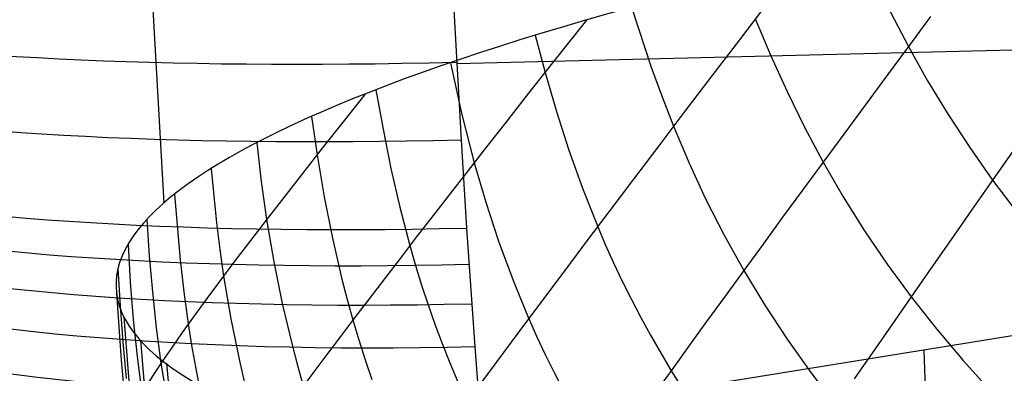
# Model space of a CAD drawing. Extents: x -274 to 274, y -220 to 276.
# Tile 106 of 164: x 248.382 to 250.189, y 10.677 to 11.325. Entities that reach past the tile are written whole.
import ezdxf

# ---------------------------------------------------------------- set-up
doc = ezdxf.new("R2010")
doc.units = 0
doc.layers.add('PREDEFINITO', color=7, linetype='CONTINUOUS')

msp = doc.modelspace()

# ---------------------------------------------------------------- linework, layer by layer
at = {"layer": 'PREDEFINITO'}
for p, q in [((248.41, 15.0654, 688.3985), (248.6464, 10.9887, 688.9328)), ((249.1605, 11.6553, 696.2736), (249.1916, 11.1046, 696.3558)), ((249.1831, 11.2449, 696.333), (264.829, 11.6302, 693.0063)), ((249.5041, 11.3482, 691.3144), (249.5406, 11.2383, 691.3785)), ((249.9668, 11.3645, 692.008), (250.0125, 11.2762, 692.0688)), ((250.053, 11.3313, 692.1203), (250.0125, 11.2762, 692.0688)), ((249.7318, 11.3261, 691.6791), (249.7599, 11.2594, 691.7215)), ((249.3278, 11.2968, 690.9951), (249.3461, 11.2286, 691.0314)), ((250.0125, 11.2762, 692.0688), (249.9725, 11.2219, 692.0157)), ((250.0125, 11.2762, 692.0688), (250.0478, 11.2135, 692.1121)), ((249.7599, 11.2594, 691.7215), (249.7898, 11.1934, 691.7634)), ((249.172, 11.2462, 690.6742), (249.1925, 11.154, 690.7184)), ((249.3461, 11.2286, 691.0314), (249.3669, 11.1571, 691.0693)), ((249.5406, 11.2383, 691.3785), (249.5604, 11.1838, 691.4102)), ((249.9725, 11.2219, 692.0157), (249.933, 11.1684, 691.9607)), ((250.0478, 11.2135, 692.1121), (250.0853, 11.1516, 692.1548)), ((249.0355, 11.1965, 690.3519), (249.0484, 11.1243, 690.3828)), ((249.7898, 11.1934, 691.7634), (249.8218, 11.1281, 691.8048)), ((249.5604, 11.1838, 691.4102), (249.5814, 11.1299, 691.4416)), ((249.933, 11.1684, 691.9607), (249.8942, 11.1157, 691.904)), ((249.1925, 11.154, 690.7184), (249.2157, 11.0628, 690.7619)), ((249.3669, 11.1571, 691.0693), (249.3896, 11.0863, 691.1067)), ((250.0853, 11.1516, 692.1548), (250.125, 11.0907, 692.1968)), ((248.9173, 11.1476, 690.0281), (248.9275, 11.0777, 690.0546)), ((249.0484, 11.1243, 690.3828), (249.0628, 11.0526, 690.4134)), ((249.5814, 11.1299, 691.4416), (249.6101, 11.0623, 691.4808)), ((249.8218, 11.1281, 691.8048), (249.856, 11.0638, 691.8455)), ((249.8942, 11.1157, 691.904), (249.856, 11.0638, 691.8455)), ((248.8167, 11.0993, 689.7025), (248.825, 11.0287, 689.7257)), ((249.1916, 11.1046, 696.3558), (249.2017, 10.9428, 696.3852)), ((248.9275, 11.0777, 690.0546), (248.9405, 11.0007, 690.0834)), ((249.3896, 11.0863, 691.1067), (249.4145, 11.0162, 691.1436)), ((250.125, 11.0907, 692.1968), (250.167, 11.0308, 692.238)), ((250.206, 11.0865, 692.2927), (250.167, 11.0308, 692.238)), ((249.2157, 11.0628, 690.7619), (249.2368, 10.9905, 690.7962)), ((249.6101, 11.0623, 691.4808), (249.6411, 10.9956, 691.5193)), ((249.856, 11.0638, 691.8455), (249.8185, 11.0129, 691.7853)), ((249.856, 11.0638, 691.8455), (249.8927, 11.0005, 691.8855)), ((248.7329, 11.0518, 689.3753), (248.7427, 10.9528, 689.4028)), ((249.0628, 11.0526, 690.4134), (249.079, 10.9815, 690.4435)), ((248.825, 11.0287, 689.7257), (248.8348, 10.9587, 689.7485)), ((250.167, 11.0308, 692.238), (250.1286, 10.976, 692.1815)), ((250.167, 11.0308, 692.238), (250.2115, 10.972, 692.2784)), ((248.6658, 11.0049, 689.0468), (248.6761, 10.8851, 689.0742)), ((249.4145, 11.0162, 691.1436), (249.4417, 10.9472, 691.1799)), ((249.8185, 11.0129, 691.7853), (249.7818, 10.9628, 691.7233)), ((248.9405, 11.0007, 690.0834), (248.9555, 10.9245, 690.1118)), ((249.2368, 10.9905, 690.7962), (249.2604, 10.9191, 690.83)), ((249.6411, 10.9956, 691.5193), (249.6746, 10.93, 691.5573)), ((249.8927, 11.0005, 691.8855), (249.9319, 10.9383, 691.9248)), ((249.079, 10.9815, 690.4435), (249.0973, 10.9113, 690.473)), ((250.1286, 10.976, 692.1815), (250.0909, 10.9221, 692.1231)), ((248.6151, 10.9586, 688.7174), (248.6195, 10.892, 688.7294)), ((248.7427, 10.9528, 689.4028), (248.7488, 10.9038, 689.4163)), ((248.8348, 10.9587, 689.7485), (248.8479, 10.8811, 689.7736)), ((249.7818, 10.9628, 691.7233), (249.7458, 10.9136, 691.6597)), ((251.3963, 10.9384, 716.3244), (247.958, 10.383, 700.0932)), ((249.2017, 10.9428, 696.3852), (249.2111, 10.8036, 696.4142)), ((249.4417, 10.9472, 691.1799), (249.4563, 10.913, 691.1978)), ((249.9319, 10.9383, 691.9248), (249.9735, 10.8771, 691.9632)), ((248.9555, 10.9245, 690.1118), (248.9729, 10.8492, 690.1396)), ((249.2604, 10.9191, 690.83), (249.2864, 10.8487, 690.8632)), ((249.6746, 10.93, 691.5573), (249.7106, 10.8654, 691.5945)), ((250.0909, 10.9221, 692.1231), (250.0539, 10.8691, 692.0629)), ((248.5804, 10.913, 688.3862), (248.5845, 10.8438, 688.3952)), ((248.7488, 10.9038, 689.4163), (248.7556, 10.855, 689.4296)), ((249.0973, 10.9113, 690.473), (249.1079, 10.8747, 690.4884)), ((249.4563, 10.913, 691.1978), (249.4716, 10.8791, 691.2155)), ((249.7458, 10.9136, 691.6597), (249.7106, 10.8654, 691.5945)), ((248.6195, 10.892, 688.7294), (248.6251, 10.8258, 688.7412)), ((248.6761, 10.8851, 689.0742), (248.6828, 10.8259, 689.0876)), ((248.8479, 10.8811, 689.7736), (248.8634, 10.8044, 689.7981)), ((249.4716, 10.8791, 691.2155), (249.4875, 10.8455, 691.2331)), ((248.5617, 10.868, 688.0534), (248.5657, 10.8006, 688.059)), ((249.1079, 10.8747, 690.4884), (249.1192, 10.8384, 690.5036)), ((249.7106, 10.8654, 691.5945), (249.6761, 10.818, 691.5277)), ((249.7106, 10.8654, 691.5945), (249.7491, 10.8018, 691.631)), ((249.9735, 10.8771, 691.9632), (250.0177, 10.817, 692.0009)), ((250.0539, 10.8691, 692.0629), (250.0177, 10.817, 692.0009)), ((248.5845, 10.8438, 688.3952), (248.59, 10.7753, 688.4042)), ((248.7556, 10.855, 689.4296), (248.7689, 10.7768, 689.4509)), ((248.9729, 10.8492, 690.1396), (248.9825, 10.8119, 690.1534)), ((249.2864, 10.8487, 690.8632), (249.3004, 10.8138, 690.8796)), ((249.4875, 10.8455, 691.2331), (249.5041, 10.8122, 691.2505)), ((248.5592, 10.8238, 687.7195), (248.5676, 10.7009, 687.7237)), ((248.6251, 10.8258, 688.7412), (248.6322, 10.7602, 688.7527)), ((248.6828, 10.8259, 689.0876), (248.6909, 10.7671, 689.1007)), ((249.1192, 10.8384, 690.5036), (249.1311, 10.8024, 690.5187)), ((248.9825, 10.8119, 690.1534), (248.9928, 10.7749, 690.167)), ((249.3004, 10.8138, 690.8796), (249.315, 10.7793, 690.8958)), ((249.5041, 10.8122, 691.2505), (249.5214, 10.7791, 691.2677)), ((249.6761, 10.818, 691.5277), (249.6423, 10.7716, 691.4594)), ((250.0177, 10.817, 692.0009), (249.9821, 10.7658, 691.9372)), ((250.0177, 10.817, 692.0009), (250.0642, 10.758, 692.0378)), ((248.5657, 10.8006, 688.059), (248.5708, 10.7336, 688.0645)), ((248.8634, 10.8044, 689.7981), (248.8814, 10.7286, 689.8222)), ((249.1311, 10.8024, 690.5187), (249.1437, 10.7666, 690.5337)), ((249.2111, 10.8036, 696.4142), (249.2167, 10.7253, 696.4324)), ((249.7491, 10.8018, 691.631), (249.7901, 10.7394, 691.6667)), ((248.573, 10.7802, 687.3842), (248.5806, 10.6773, 687.3828)), ((248.59, 10.7753, 688.4042), (248.5969, 10.7073, 688.4129)), ((248.7689, 10.7768, 689.4509), (248.7848, 10.6997, 689.4717)), ((248.9928, 10.7749, 690.167), (249.0038, 10.7381, 690.1804)), ((249.315, 10.7793, 690.8958), (249.3303, 10.7449, 690.9119)), ((249.5214, 10.7791, 691.2677), (249.5393, 10.7463, 691.2848)), ((249.6423, 10.7716, 691.4594), (249.6092, 10.726, 691.3896)), ((248.6322, 10.7602, 688.7527), (248.6408, 10.6953, 688.764)), ((248.6909, 10.7671, 689.1007), (248.6972, 10.7276, 689.1095)), ((249.1437, 10.7666, 690.5337), (249.157, 10.7311, 690.5485)), ((249.9821, 10.7658, 691.9372), (249.9472, 10.7156, 691.8717)), ((250.0642, 10.758, 692.0378), (250.1131, 10.7001, 692.0739)), ((248.5708, 10.7336, 688.0645), (248.5773, 10.6672, 688.0698)), ((248.6034, 10.7373, 687.0474), (248.6095, 10.6629, 687.0429)), ((249.0038, 10.7381, 690.1804), (249.0154, 10.7016, 690.1938)), ((249.3303, 10.7449, 690.9119), (249.3462, 10.7109, 690.9278)), ((249.5393, 10.7463, 691.2848), (249.5769, 10.6814, 691.3184)), ((249.7901, 10.7394, 691.6667), (249.8336, 10.678, 691.7017)), ((248.6972, 10.7276, 689.1095), (248.7042, 10.6884, 689.1181)), ((248.8814, 10.7286, 689.8222), (248.8914, 10.6912, 689.834)), ((249.157, 10.7311, 690.5485), (249.171, 10.6959, 690.5631)), ((249.2167, 10.7253, 696.4324), (249.2235, 10.6367, 696.455)), ((249.6092, 10.726, 691.3896), (249.5769, 10.6814, 691.3184)), ((249.9472, 10.7156, 691.8717), (249.913, 10.6662, 691.8047)), ((248.5676, 10.7009, 687.7237), (248.5735, 10.6401, 687.7258)), ((248.5969, 10.7073, 688.4129), (248.6056, 10.6399, 688.4213)), ((248.7848, 10.6997, 689.4717), (248.7937, 10.6614, 689.4819)), ((249.0154, 10.7016, 690.1938), (249.0278, 10.6654, 690.207)), ((249.3462, 10.7109, 690.9278), (249.3629, 10.6771, 690.9435)), ((250.1131, 10.7001, 692.0739), (250.1643, 10.6433, 692.1092)), ((248.6408, 10.6953, 688.764), (248.6471, 10.6555, 688.7709)), ((248.6508, 10.6952, 686.7093), (248.6582, 10.6204, 686.7012)), ((248.7042, 10.6884, 689.1181), (248.7118, 10.6494, 689.1267)), ((248.8914, 10.6912, 689.834), (248.9021, 10.6539, 689.8457)), ((249.171, 10.6959, 690.5631), (249.1856, 10.6609, 690.5776)), ((249.5769, 10.6814, 691.3184), (249.5455, 10.6377, 691.2458)), ((249.5769, 10.6814, 691.3184), (249.6171, 10.6177, 691.3513)), ((248.5806, 10.6773, 687.3828), (248.5854, 10.6263, 687.3821)), ((249.3629, 10.6771, 690.9435), (249.3801, 10.6436, 690.9591)), ((249.8336, 10.678, 691.7017), (249.8795, 10.6177, 691.736))]:
    msp.add_line(p, q, dxfattribs=at)
at = {"layer": 'PREDEFINITO', "extrusion": (-0.05162, 0.990057, -0.130855)}
msp.add_circle((-255.7853, 681.5957, -92.1061), 7, dxfattribs=at)
at = {"layer": 'PREDEFINITO', "extrusion": (-0.05801, 0.986332, -0.154224)}
msp.add_arc((-249.8349, 689.4321, -110.753), 2, 282.1552, 12.147, dxfattribs=at)
at = {"layer": 'PREDEFINITO', "extrusion": (0.780546, -0.624693, 0.022518)}
msp.add_arc((169.0117, 683.186, 203.426), 5.7941, 133.62605, 208.57627, dxfattribs=at)
at = {"layer": 'PREDEFINITO', "extrusion": (-0.060422, 0.984031, -0.16743)}
msp.add_arc((-249.8259, 687.7797, -120.7203), 2, 282.1848, 12.1747, dxfattribs=at)
at = {"layer": 'PREDEFINITO', "extrusion": (0.764097, -0.644555, 0.026546)}
msp.add_arc((173.6571, 682.5011, 201.6306), 5.488, 139.5834, 202.6907, dxfattribs=at)
at = {"layer": 'PREDEFINITO', "extrusion": (-0.064863, 0.979557, -0.190421)}
msp.add_arc((-249.8042, 684.5415, -138.0515), 2, 282.2405, 12.2274, dxfattribs=at)
at = {"layer": 'PREDEFINITO', "extrusion": (-0.067219, 0.976997, -0.202381)}
msp.add_arc((-249.79, 682.6764, -147.0634), 2, 282.2725, 12.2578, dxfattribs=at)
at = {"layer": 'PREDEFINITO', "extrusion": (-0.070142, 0.973626, -0.2171)}
msp.add_arc((-249.7698, 680.2101, -158.1529), 2, 282.3146, 12.2979, dxfattribs=at)
at = {"layer": 'PREDEFINITO', "extrusion": (0.748977, -0.661911, 0.03014)}
msp.add_arc((177.7172, 681.9118, 199.9064), 5.1763, 148.9156, 193.437, dxfattribs=at)
at = {"layer": 'PREDEFINITO', "extrusion": (-0.073675, 0.969249, -0.234794)}
msp.add_arc((-249.7412, 676.9932, -171.4839), 2, 282.37, 12.3509, dxfattribs=at)
at = {"layer": 'PREDEFINITO', "extrusion": (-0.078269, 0.963056, -0.257677)}
msp.add_arc((-249.6973, 672.4193, -188.7232), 2, 282.4488, 12.4263, dxfattribs=at)
at = {"layer": 'PREDEFINITO', "extrusion": (-0.086243, 0.950834, -0.297451)}
msp.add_arc((-249.601, 663.3347, -218.6941), 2, 282.6078, 12.5783, dxfattribs=at)
at = {"layer": 'PREDEFINITO', "extrusion": (-0.094176, 0.936706, -0.337213)}
msp.add_arc((-249.4769, 652.762, -248.6681), 2, 282.797, 12.7592, dxfattribs=at)
at = {"layer": 'PREDEFINITO', "extrusion": (-0.109722, 0.902839, -0.415745)}
msp.add_arc((-249.132, 627.1977, -307.9045), 2, 283.2734, 13.2153, dxfattribs=at)
at = {"layer": 'PREDEFINITO', "extrusion": (-0.125455, 0.859445, -0.495597)}
msp.add_arc((-248.5962, 594.1061, -368.1747), 2, 283.9325, 13.8501, dxfattribs=at)
at = {"layer": 'PREDEFINITO', "extrusion": (-0.134169, 0.830763, -0.540215)}
msp.add_arc((-248.1828, 572.0617, -401.8743), 2, 284.4022, 14.3041, dxfattribs=at)
at = {"layer": 'PREDEFINITO', "extrusion": (-0.207118, -0.033422, -0.977745)}
msp.add_arc((29.5186, -96.0651, -746.2748), 2, 8.0055, 97.6767, dxfattribs=at)
at = {"layer": 'PREDEFINITO', "extrusion": (-0.143691, 0.794996, -0.589351)}
msp.add_arc((-247.5941, 544.3919, -439.0078), 2, 285.0303, 14.9133, dxfattribs=at)

doc.saveas('drawing.dxf')
